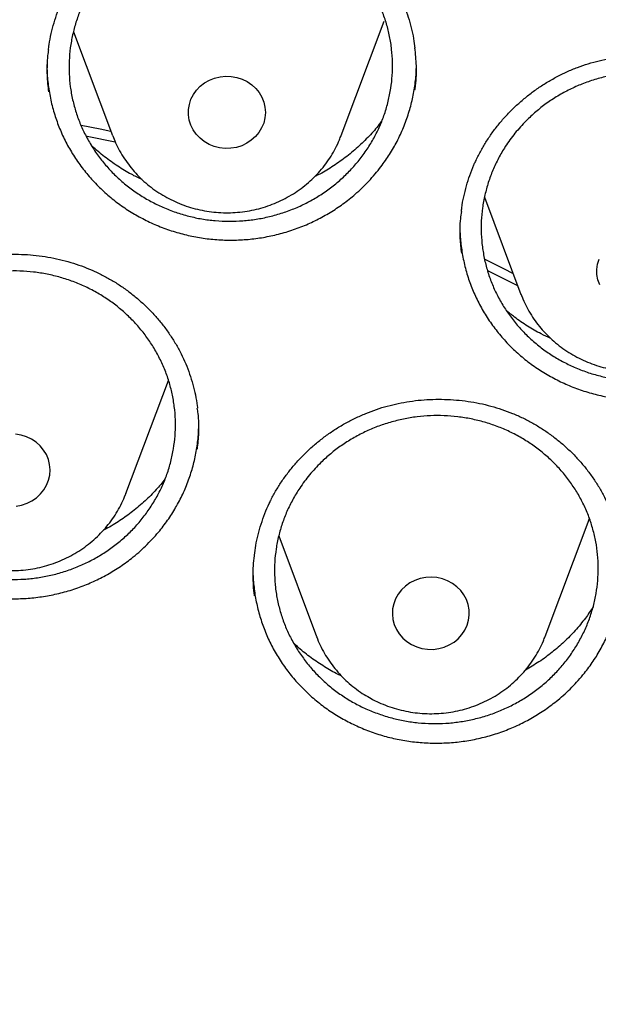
# Model space of a CAD drawing. Header units: millimetres. Extents: x 8 to 795, y 12 to 1770.
# Tile 114 of 127: x 393.66 to 399.67, y 1621.61 to 1631.84. Entities that reach past the tile are written whole.
import ezdxf

# ---------------------------------------------------------------- set-up
doc = ezdxf.new("R2010")
doc.units = ezdxf.units.MM

msp = doc.modelspace()

# ---------------------------------------------------------------- linework, layer by layer
at = {"color": 7, "linetype": 'Continuous', "lineweight": 30}
for p, q in [((396.998, 1630.635), (397.445, 1631.823)), ((394.216, 1631.715), (394.622, 1630.635)), ((397.778, 1631.379), (397.778, 1631.396)), ((398.488, 1629.994), (398.867, 1628.985)), ((398.868, 1628.981), (398.867, 1628.985)), ((394.761, 1626.916), (395.203, 1628.091)), ((394.761, 1626.916), (394.763, 1626.92)), ((399.118, 1625.429), (399.565, 1626.617)), ((399.565, 1626.617), (399.58, 1626.658)), ((396.349, 1626.474), (396.742, 1625.429))]:
    msp.add_line(p, q, dxfattribs=at)
at = {"color": 7, "linetype": 'Continuous', "lineweight": 30, "flags": 128}
for points in [[(395.914, 1631.239), (395.969, 1631.221), (396.021, 1631.196), (396.068, 1631.164), (396.11, 1631.125), (396.145, 1631.082), (396.173, 1631.034), (396.194, 1630.982), (396.206, 1630.929), (396.21, 1630.874), (396.206, 1630.82), (396.193, 1630.766), (396.171, 1630.715), (396.142, 1630.668), (396.106, 1630.624), (396.064, 1630.587), (396.016, 1630.555), (395.964, 1630.53), (395.909, 1630.513), (395.852, 1630.503), (395.793, 1630.502), (395.735, 1630.508), (395.679, 1630.522), (395.625, 1630.544), (395.575, 1630.573), (395.531, 1630.608), (395.492, 1630.649), (395.46, 1630.695), (395.436, 1630.745), (395.419, 1630.797), (395.411, 1630.851), (395.411, 1630.906), (395.42, 1630.96), (395.437, 1631.013), (395.463, 1631.062), (395.495, 1631.108), (395.534, 1631.148), (395.579, 1631.183), (395.629, 1631.211), (395.683, 1631.232), (395.74, 1631.246), (395.798, 1631.252), (395.856, 1631.249), (395.914, 1631.239)], [(394.296, 1630.742), (394.492, 1630.704), (394.605, 1630.681)], [(394.65, 1630.568), (394.359, 1630.626), (394.35, 1630.628)], [(398.49, 1629.35), (398.685, 1629.253), (398.786, 1629.201)], [(399.685, 1629.084), (399.667, 1629.136), (399.657, 1629.19), (399.655, 1629.245), (399.663, 1629.3), (399.678, 1629.352)], [(398.834, 1629.072), (398.565, 1629.209), (398.522, 1629.231)], [(393.62, 1626.785), (393.677, 1626.795), (393.733, 1626.814), (393.784, 1626.839), (393.832, 1626.871), (393.873, 1626.91), (393.909, 1626.953), (393.937, 1627.001), (393.957, 1627.053), (393.969, 1627.106), (393.973, 1627.161), (393.968, 1627.215), (393.955, 1627.269), (393.934, 1627.32), (393.905, 1627.367), (393.869, 1627.41), (393.827, 1627.448), (393.779, 1627.48), (393.727, 1627.504), (393.671, 1627.522), (393.614, 1627.531)], [(397.73, 1625.345), (397.783, 1625.321), (397.838, 1625.305), (397.896, 1625.296), (397.954, 1625.295), (398.012, 1625.303), (398.068, 1625.318), (398.121, 1625.341), (398.171, 1625.37), (398.215, 1625.406), (398.252, 1625.448), (398.283, 1625.494), (398.307, 1625.545), (398.322, 1625.597), (398.33, 1625.652), (398.328, 1625.707), (398.318, 1625.76), (398.3, 1625.813), (398.274, 1625.862), (398.241, 1625.907), (398.201, 1625.946), (398.155, 1625.98), (398.104, 1626.008), (398.05, 1626.028), (397.993, 1626.041), (397.935, 1626.045), (397.877, 1626.042), (397.819, 1626.031), (397.765, 1626.012), (397.713, 1625.985), (397.667, 1625.953), (397.626, 1625.914), (397.591, 1625.869), (397.564, 1625.821), (397.544, 1625.769), (397.533, 1625.716), (397.53, 1625.661), (397.536, 1625.606), (397.55, 1625.553), (397.572, 1625.502), (397.602, 1625.455), (397.639, 1625.413), (397.682, 1625.376), (397.73, 1625.345)]]:
    msp.add_lwpolyline(points, dxfattribs=at)
at = {"color": 7, "linetype": 'Continuous', "lineweight": 30}
for points, knots in [([(358.722, 1619.106), (358.724, 1619.121), (358.744, 1619.292), (358.789, 1619.618), (358.858, 1620.082), (358.935, 1620.546), (359.02, 1621.008), (359.112, 1621.469), (359.211, 1621.928), (359.318, 1622.387), (359.433, 1622.843), (359.555, 1623.298), (359.684, 1623.751), (359.821, 1624.202), (359.965, 1624.651), (360.117, 1625.098), (360.275, 1625.543), (360.441, 1625.985), (360.614, 1626.425), (360.794, 1626.863), (360.982, 1627.297), (361.176, 1627.73), (361.377, 1628.159), (361.585, 1628.585), (361.801, 1629.008), (362.023, 1629.429), (362.252, 1629.846), (362.487, 1630.259), (362.73, 1630.669), (362.979, 1631.076), (363.234, 1631.479), (363.496, 1631.878), (363.765, 1632.274), (364.04, 1632.666), (364.321, 1633.053), (364.609, 1633.437), (364.903, 1633.816), (365.203, 1634.192), (365.509, 1634.562), (365.821, 1634.929), (366.139, 1635.291), (366.463, 1635.648), (366.792, 1636.001), (367.128, 1636.349), (367.469, 1636.692), (367.815, 1637.03), (368.167, 1637.363), (368.524, 1637.691), (368.887, 1638.014), (369.255, 1638.331), (369.628, 1638.644), (370.006, 1638.951), (370.389, 1639.252), (370.777, 1639.548), (371.169, 1639.838), (371.566, 1640.123), (371.968, 1640.402), (372.375, 1640.676), (372.785, 1640.943), (373.201, 1641.204), (373.62, 1641.46), (374.043, 1641.709), (374.471, 1641.953), (374.902, 1642.19), (375.337, 1642.421), (375.776, 1642.646), (376.218, 1642.864), (376.664, 1643.076), (377.113, 1643.282), (377.566, 1643.481), (378.022, 1643.674), (378.481, 1643.86), (378.943, 1644.04), (379.407, 1644.213), (379.875, 1644.379), (380.345, 1644.539), (380.818, 1644.691), (381.293, 1644.838), (381.77, 1644.977), (382.25, 1645.109), (382.732, 1645.235), (383.216, 1645.353), (383.701, 1645.465), (384.189, 1645.569), (384.678, 1645.667), (385.168, 1645.758), (385.66, 1645.841), (386.153, 1645.918), (386.648, 1645.987), (387.144, 1646.05), (387.64, 1646.105), (388.137, 1646.153), (388.635, 1646.194), (389.134, 1646.228), (389.633, 1646.255), (390.133, 1646.275), (390.633, 1646.287), (391.133, 1646.293), (391.633, 1646.291), (392.133, 1646.282), (392.632, 1646.266), (393.132, 1646.242), (393.631, 1646.212), (394.129, 1646.174), (394.627, 1646.13), (395.124, 1646.078), (395.62, 1646.019), (396.115, 1645.953), (396.609, 1645.88), (397.101, 1645.8), (397.592, 1645.712), (398.082, 1645.618), (398.57, 1645.517), (399.057, 1645.409), (399.542, 1645.293), (400.024, 1645.171), (400.505, 1645.042), (400.984, 1644.906), (401.46, 1644.764), (401.934, 1644.614), (402.405, 1644.458), (402.874, 1644.295), (403.34, 1644.125), (403.803, 1643.949), (404.264, 1643.766), (404.721, 1643.576), (405.175, 1643.38), (405.626, 1643.178), (406.074, 1642.969), (406.518, 1642.754), (406.959, 1642.532), (407.396, 1642.304), (407.829, 1642.07), (408.258, 1641.829), (408.683, 1641.583), (409.105, 1641.33), (409.522, 1641.072), (409.935, 1640.807), (410.343, 1640.537), (410.747, 1640.261), (411.147, 1639.979), (411.542, 1639.691), (411.932, 1639.398), (412.317, 1639.099), (412.698, 1638.795), (413.073, 1638.485), (413.443, 1638.17), (413.808, 1637.85), (414.168, 1637.524), (414.523, 1637.194), (414.872, 1636.858), (415.216, 1636.517), (415.554, 1636.172), (415.886, 1635.821), (416.213, 1635.466), (416.534, 1635.107), (416.849, 1634.743), (417.158, 1634.374), (417.461, 1634.001), (417.758, 1633.624), (418.048, 1633.242), (418.333, 1632.856), (418.611, 1632.467), (418.883, 1632.073), (419.148, 1631.675), (419.407, 1631.274), (419.659, 1630.869), (419.905, 1630.461), (420.144, 1630.049), (420.376, 1629.634), (420.601, 1629.215), (420.82, 1628.793), (421.031, 1628.368), (421.236, 1627.941), (421.434, 1627.51), (421.625, 1627.076), (421.808, 1626.64), (421.985, 1626.201), (422.154, 1625.76), (422.316, 1625.317), (422.471, 1624.871), (422.619, 1624.423), (422.759, 1623.973), (422.892, 1623.52), (423.018, 1623.067), (423.136, 1622.611), (423.247, 1622.154), (423.35, 1621.695), (423.446, 1621.234), (423.534, 1620.773), (423.615, 1620.31), (423.689, 1619.846), (423.754, 1619.381), (423.795, 1619.062), (423.813, 1618.898), (423.814, 1618.889)], [0, 0, 0, 0, 0.000525, 0.005758, 0.010991, 0.016224, 0.021457, 0.02669, 0.031923, 0.037156, 0.042389, 0.047622, 0.052854, 0.058087, 0.06332, 0.068553, 0.073785, 0.079018, 0.084251, 0.089483, 0.094716, 0.099949, 0.105181, 0.110413, 0.115646, 0.120878, 0.12611, 0.131343, 0.136575, 0.141807, 0.147039, 0.152271, 0.157503, 0.162735, 0.167967, 0.173199, 0.178431, 0.183663, 0.188894, 0.194126, 0.199358, 0.204589, 0.209821, 0.215052, 0.220284, 0.225515, 0.230746, 0.235978, 0.241209, 0.24644, 0.251671, 0.256902, 0.262133, 0.267364, 0.272595, 0.277826, 0.283057, 0.288288, 0.293519, 0.29875, 0.303981, 0.309211, 0.314442, 0.319673, 0.324903, 0.330134, 0.335365, 0.340595, 0.345826, 0.351056, 0.356287, 0.361517, 0.366748, 0.371978, 0.377208, 0.382439, 0.387669, 0.392899, 0.39813, 0.40336, 0.40859, 0.413821, 0.419051, 0.424281, 0.429511, 0.434741, 0.439972, 0.445202, 0.450432, 0.455662, 0.460892, 0.466122, 0.471353, 0.476583, 0.481813, 0.487043, 0.492273, 0.497503, 0.502733, 0.507963, 0.513194, 0.518424, 0.523654, 0.528884, 0.534114, 0.539344, 0.544574, 0.549804, 0.555035, 0.560265, 0.565495, 0.570725, 0.575955, 0.581185, 0.586416, 0.591646, 0.596876, 0.602106, 0.607337, 0.612567, 0.617797, 0.623027, 0.628258, 0.633488, 0.638718, 0.643949, 0.649179, 0.65441, 0.65964, 0.664871, 0.670101, 0.675332, 0.680562, 0.685793, 0.691023, 0.696254, 0.701485, 0.706715, 0.711946, 0.717177, 0.722408, 0.727638, 0.732869, 0.7381, 0.743331, 0.748562, 0.753793, 0.759024, 0.764256, 0.769487, 0.774718, 0.779949, 0.78518, 0.790412, 0.795643, 0.800875, 0.806106, 0.811338, 0.816569, 0.821801, 0.827033, 0.832264, 0.837496, 0.842728, 0.84796, 0.853192, 0.858424, 0.863656, 0.868888, 0.87412, 0.879352, 0.884584, 0.889817, 0.895049, 0.900281, 0.905514, 0.910746, 0.915979, 0.921211, 0.926444, 0.931676, 0.936909, 0.942142, 0.947374, 0.952607, 0.95784, 0.963073, 0.968306, 0.973539, 0.978772, 0.984005, 0.989238, 0.994471, 0.999704, 1, 1, 1, 1]), ([(394.109, 1632.059), (394.118, 1632.076), (394.142, 1632.128), (394.189, 1632.211), (394.251, 1632.308), (394.32, 1632.403), (394.396, 1632.493), (394.477, 1632.579), (394.565, 1632.66), (394.657, 1632.737), (394.755, 1632.807), (394.856, 1632.872), (394.961, 1632.93), (395.069, 1632.981), (395.18, 1633.026), (395.292, 1633.063), (395.407, 1633.093), (395.524, 1633.117), (395.643, 1633.133), (395.764, 1633.143), (395.887, 1633.146), (396.009, 1633.141), (396.131, 1633.129), (396.252, 1633.11), (396.37, 1633.084), (396.485, 1633.052), (396.597, 1633.012), (396.705, 1632.966), (396.809, 1632.914), (396.911, 1632.855), (397.009, 1632.79), (397.103, 1632.718), (397.194, 1632.64), (397.279, 1632.557), (397.358, 1632.469), (397.432, 1632.377), (397.499, 1632.28), (397.559, 1632.18), (397.612, 1632.078), (397.658, 1631.972), (397.696, 1631.865), (397.728, 1631.755), (397.751, 1631.648), (397.761, 1631.577), (397.765, 1631.544)], [0, 0, 0, 0, 0.011889, 0.035725, 0.059672, 0.08378, 0.108027, 0.132386, 0.156821, 0.18129, 0.205738, 0.230117, 0.254383, 0.278503, 0.302448, 0.32621, 0.349803, 0.373682, 0.397807, 0.42213, 0.446595, 0.471135, 0.495675, 0.52013, 0.544435, 0.568536, 0.592389, 0.615999, 0.63958, 0.663454, 0.687538, 0.711798, 0.736196, 0.760685, 0.785218, 0.809737, 0.834192, 0.858546, 0.88277, 0.906849, 0.930765, 0.954753, 0.978892, 1, 1, 1, 1]), ([(394.632, 1632.456), (394.665, 1632.487), (394.731, 1632.551), (394.841, 1632.637), (394.958, 1632.715), (395.082, 1632.783), (395.211, 1632.84), (395.344, 1632.887), (395.481, 1632.923), (395.621, 1632.948), (395.762, 1632.961), (395.903, 1632.963), (396.045, 1632.954), (396.186, 1632.933), (396.324, 1632.901), (396.457, 1632.859), (396.588, 1632.805), (396.713, 1632.741), (396.832, 1632.667), (396.943, 1632.584), (397.047, 1632.492), (397.143, 1632.392), (397.229, 1632.285), (397.305, 1632.171), (397.371, 1632.051), (397.427, 1631.926), (397.471, 1631.797), (397.504, 1631.666), (397.525, 1631.531), (397.534, 1631.396), (397.531, 1631.26), (397.516, 1631.126), (397.489, 1630.992), (397.451, 1630.86), (397.401, 1630.733), (397.341, 1630.611), (397.269, 1630.493), (397.187, 1630.38), (397.096, 1630.276), (396.997, 1630.179), (396.889, 1630.09), (396.773, 1630.01), (396.651, 1629.94), (396.524, 1629.88), (396.391, 1629.831), (396.255, 1629.792), (396.116, 1629.764), (395.976, 1629.748), (395.833, 1629.743), (395.691, 1629.749), (395.551, 1629.767), (395.413, 1629.796), (395.277, 1629.837), (395.146, 1629.888), (395.02, 1629.949), (394.9, 1630.02), (394.786, 1630.101), (394.68, 1630.191), (394.582, 1630.289), (394.494, 1630.394), (394.415, 1630.507), (394.346, 1630.626), (394.288, 1630.749), (394.241, 1630.876), (394.205, 1631.008), (394.181, 1631.142), (394.169, 1631.277), (394.169, 1631.412), (394.181, 1631.548), (394.205, 1631.682), (394.24, 1631.814), (394.287, 1631.941), (394.345, 1632.066), (394.42, 1632.196), (394.514, 1632.329), (394.593, 1632.413), (394.632, 1632.456)], [0, 0, 0, 0, 0.013187, 0.026465, 0.040032, 0.053698, 0.066979, 0.08026, 0.09373, 0.107397, 0.120674, 0.13395, 0.147416, 0.161079, 0.174351, 0.187624, 0.201086, 0.214744, 0.228016, 0.241288, 0.25475, 0.268407, 0.281682, 0.294957, 0.308421, 0.322081, 0.33536, 0.34864, 0.362109, 0.375774, 0.389059, 0.402343, 0.415817, 0.429488, 0.442681, 0.455966, 0.469539, 0.483213, 0.4965, 0.509786, 0.523263, 0.536936, 0.550219, 0.563503, 0.576976, 0.590645, 0.603923, 0.617201, 0.630669, 0.644333, 0.657606, 0.67088, 0.684343, 0.698003, 0.711274, 0.724546, 0.738007, 0.751665, 0.764938, 0.778212, 0.791675, 0.805334, 0.818611, 0.831889, 0.845357, 0.85902, 0.872303, 0.885586, 0.899059, 0.912728, 0.925921, 0.939205, 0.952778, 0.966451, 0.983132, 1, 1, 1, 1]), ([(393.956, 1631.524), (393.958, 1631.543), (393.965, 1631.6), (393.984, 1631.695), (394.012, 1631.808), (394.049, 1631.918), (394.082, 1632.001), (394.104, 1632.048), (394.109, 1632.059)], [0, 0, 0, 0, 0.1018, 0.311051, 0.519464, 0.72677, 0.932785, 1, 1, 1, 1]), ([(393.956, 1631.526), (393.953, 1631.507), (393.939, 1631.419), (393.937, 1631.272), (393.95, 1631.146), (393.956, 1631.089)], [0, 0, 0, 0, 0.1352355, 0.6052815, 1, 1, 1, 1]), ([(397.764, 1631.111), (397.767, 1631.126), (397.78, 1631.209), (397.784, 1631.355), (397.771, 1631.485), (397.765, 1631.547)], [0, 0, 0, 0, 0.102914, 0.575534, 1, 1, 1, 1]), ([(393.942, 1631.378), (393.941, 1631.363), (393.939, 1631.296), (393.95, 1631.177), (393.974, 1631.023), (394.012, 1630.872), (394.063, 1630.725), (394.126, 1630.584), (394.202, 1630.447), (394.291, 1630.317), (394.39, 1630.195), (394.498, 1630.082), (394.618, 1629.976), (394.746, 1629.882), (394.882, 1629.798), (395.024, 1629.726), (395.174, 1629.664), (395.329, 1629.616), (395.486, 1629.58), (395.645, 1629.557), (395.808, 1629.547), (395.97, 1629.55), (396.131, 1629.566), (396.289, 1629.595), (396.446, 1629.637), (396.599, 1629.691), (396.745, 1629.758), (396.885, 1629.835), (397.019, 1629.924), (397.154, 1630.032), (397.289, 1630.16), (397.371, 1630.261), (397.412, 1630.312)], [0, 0, 0, 0, 0.010005, 0.043377, 0.077109, 0.111339, 0.144425, 0.177739, 0.211317, 0.245447, 0.278564, 0.31191, 0.345519, 0.379676, 0.41282, 0.446194, 0.479929, 0.514159, 0.54726, 0.580592, 0.614189, 0.648338, 0.681448, 0.714791, 0.7484, 0.782561, 0.815659, 0.848988, 0.882584, 0.91673, 0.958138, 1, 1, 1, 1]), ([(398.393, 1630.365), (398.402, 1630.382), (398.426, 1630.434), (398.472, 1630.518), (398.533, 1630.616), (398.601, 1630.711), (398.676, 1630.802), (398.756, 1630.889), (398.843, 1630.971), (398.935, 1631.049), (399.031, 1631.121), (399.132, 1631.186), (399.236, 1631.246), (399.344, 1631.299), (399.454, 1631.345), (399.566, 1631.383), (399.68, 1631.415), (399.797, 1631.44), (399.916, 1631.458), (400.037, 1631.47), (400.16, 1631.474), (400.282, 1631.471), (400.404, 1631.461), (400.525, 1631.444), (400.643, 1631.42), (400.759, 1631.389), (400.871, 1631.351), (400.979, 1631.307), (401.084, 1631.256), (401.186, 1631.199), (401.285, 1631.135), (401.38, 1631.065), (401.471, 1630.989), (401.557, 1630.907), (401.637, 1630.82), (401.712, 1630.729), (401.78, 1630.634), (401.841, 1630.535), (401.895, 1630.433), (401.942, 1630.329), (401.982, 1630.222), (402.014, 1630.113), (402.039, 1630.002), (402.053, 1629.925), (402.056, 1629.886), (402.056, 1629.884)], [0, 0, 0, 0, 0.0118433, 0.0355798, 0.0594262, 0.0834316, 0.1075765, 0.131833, 0.1561657, 0.1805336, 0.2048814, 0.2291605, 0.2533296, 0.2773529, 0.301203, 0.3248713, 0.3483707, 0.3721543, 0.3961835, 0.4204106, 0.4447779, 0.4692204, 0.4936627, 0.5180192, 0.5422266, 0.5662304, 0.5899878, 0.6135014, 0.6369871, 0.6607638, 0.6847496, 0.7089125, 0.7332124, 0.757604, 0.7820393, 0.8064606, 0.8308178, 0.8550741, 0.8792014, 0.9031822, 0.9269863, 0.9508869, 0.9749275, 0.9991054, 1, 1, 1, 1]), ([(397.412, 1630.312), (397.443, 1630.355), (397.503, 1630.439), (397.581, 1630.575), (397.648, 1630.719), (397.701, 1630.867), (397.741, 1631.017), (397.767, 1631.17), (397.779, 1631.276), (397.778, 1631.331), (397.778, 1631.333)], [0, 0, 0, 0, 0.139737, 0.280459, 0.424244, 0.569077, 0.708609, 0.85017, 0.992743, 1, 1, 1, 1]), ([(398.921, 1630.789), (398.954, 1630.821), (399.02, 1630.884), (399.13, 1630.97), (399.248, 1631.048), (399.372, 1631.115), (399.501, 1631.173), (399.634, 1631.219), (399.772, 1631.256), (399.912, 1631.28), (400.053, 1631.294), (400.194, 1631.296), (400.336, 1631.287), (400.476, 1631.266), (400.614, 1631.234), (400.747, 1631.192), (400.878, 1631.138), (401.002, 1631.074), (401.121, 1631), (401.231, 1630.918), (401.335, 1630.825), (401.43, 1630.726), (401.516, 1630.618), (401.591, 1630.505), (401.657, 1630.385), (401.712, 1630.261), (401.756, 1630.132), (401.787, 1630.001), (401.808, 1629.867), (401.816, 1629.731), (401.813, 1629.596), (401.797, 1629.462), (401.77, 1629.328), (401.731, 1629.197), (401.68, 1629.07), (401.619, 1628.948), (401.547, 1628.83), (401.465, 1628.718), (401.374, 1628.614), (401.274, 1628.518), (401.165, 1628.428), (401.049, 1628.349), (400.927, 1628.279), (400.8, 1628.219), (400.667, 1628.169), (400.53, 1628.13), (400.391, 1628.103), (400.251, 1628.086), (400.108, 1628.081), (399.966, 1628.088), (399.826, 1628.106), (399.688, 1628.135), (399.552, 1628.175), (399.422, 1628.226), (399.296, 1628.287), (399.176, 1628.358), (399.063, 1628.439), (398.957, 1628.529), (398.86, 1628.627), (398.772, 1628.732), (398.694, 1628.844), (398.625, 1628.963), (398.568, 1629.086), (398.522, 1629.213), (398.487, 1629.345), (398.464, 1629.478), (398.452, 1629.613), (398.453, 1629.748), (398.465, 1629.884), (398.49, 1630.017), (398.526, 1630.149), (398.573, 1630.276), (398.632, 1630.401), (398.708, 1630.53), (398.802, 1630.662), (398.881, 1630.747), (398.921, 1630.789)], [0, 0, 0, 0, 0.01319, 0.026472, 0.040043, 0.053713, 0.066903, 0.08033, 0.093756, 0.107427, 0.120613, 0.134035, 0.147457, 0.161124, 0.174305, 0.187723, 0.20114, 0.214801, 0.227979, 0.241393, 0.254807, 0.268465, 0.281643, 0.295057, 0.308471, 0.322129, 0.335311, 0.348728, 0.362145, 0.375807, 0.388993, 0.402416, 0.415839, 0.429505, 0.442696, 0.456124, 0.469551, 0.483222, 0.496416, 0.509701, 0.523275, 0.536949, 0.550141, 0.563424, 0.576997, 0.59067, 0.603858, 0.617281, 0.630705, 0.644374, 0.657556, 0.670975, 0.684394, 0.698057, 0.711235, 0.72465, 0.738065, 0.751723, 0.764901, 0.778315, 0.791728, 0.805386, 0.818566, 0.831982, 0.845398, 0.859058, 0.872243, 0.885664, 0.899085, 0.91275, 0.92594, 0.939366, 0.952792, 0.966462, 0.983138, 1, 1, 1, 1]), ([(397.421, 1630.79), (397.412, 1630.778), (397.372, 1630.721), (397.289, 1630.628), (397.171, 1630.512), (397.042, 1630.404), (396.904, 1630.309), (396.797, 1630.244), (396.735, 1630.215), (396.723, 1630.209)], [0, 0, 0, 0, 0.05105, 0.229644, 0.409478, 0.593219, 0.77831, 0.95699, 1, 1, 1, 1]), ([(394.624, 1630.633), (394.633, 1630.609), (394.654, 1630.555), (394.695, 1630.476), (394.744, 1630.394), (394.8, 1630.317), (394.862, 1630.243), (394.93, 1630.175), (395.003, 1630.112), (395.081, 1630.054), (395.164, 1630.003), (395.25, 1629.958), (395.34, 1629.919), (395.433, 1629.887), (395.529, 1629.862), (395.626, 1629.845), (395.724, 1629.835), (395.823, 1629.832), (395.922, 1629.837), (396.02, 1629.849), (396.117, 1629.868), (396.212, 1629.895), (396.305, 1629.929), (396.395, 1629.97), (396.481, 1630.017), (396.563, 1630.071), (396.64, 1630.13), (396.712, 1630.196), (396.779, 1630.266), (396.84, 1630.342), (396.894, 1630.421), (396.941, 1630.505), (396.976, 1630.576), (396.992, 1630.621), (396.997, 1630.635)], [0, 0, 0, 0, 0.025556, 0.0570893, 0.0886603, 0.1202764, 0.1519432, 0.1836646, 0.2154431, 0.2472794, 0.2791729, 0.3111216, 0.3431224, 0.3751712, 0.4072634, 0.4393936, 0.4715562, 0.5037451, 0.5359539, 0.5681745, 0.6003991, 0.6326206, 0.6648315, 0.6970241, 0.7291908, 0.7613241, 0.7934166, 0.825462, 0.8574543, 0.8893892, 0.9212637, 0.9530762, 0.9848274, 1, 1, 1, 1]), ([(394.928, 1630.178), (394.891, 1630.196), (394.804, 1630.237), (394.673, 1630.316), (394.537, 1630.414), (394.446, 1630.488), (394.404, 1630.531), (394.401, 1630.534)], [0, 0, 0, 0, 0.19285, 0.451144, 0.715058, 0.980915, 1, 1, 1, 1]), ([(398.248, 1629.845), (398.249, 1629.858), (398.254, 1629.91), (398.271, 1629.999), (398.299, 1630.112), (398.334, 1630.222), (398.367, 1630.306), (398.388, 1630.353), (398.393, 1630.365)], [0, 0, 0, 0, 0.073159, 0.28879, 0.503553, 0.717171, 0.929448, 1, 1, 1, 1]), ([(398.248, 1629.847), (398.244, 1629.822), (398.23, 1629.73), (398.228, 1629.583), (398.242, 1629.464), (398.248, 1629.413)], [0, 0, 0, 0, 0.173423, 0.645297, 1, 1, 1, 1]), ([(398.233, 1629.702), (398.233, 1629.68), (398.232, 1629.608), (398.244, 1629.484), (398.269, 1629.331), (398.309, 1629.181), (398.361, 1629.035), (398.426, 1628.895), (398.503, 1628.759), (398.593, 1628.63), (398.693, 1628.51), (398.803, 1628.398), (398.923, 1628.295), (399.052, 1628.202), (399.189, 1628.121), (399.332, 1628.05), (399.482, 1627.991), (399.637, 1627.945), (399.794, 1627.911), (399.954, 1627.891), (400.116, 1627.883), (400.278, 1627.888), (400.439, 1627.906), (400.597, 1627.937), (400.754, 1627.981), (400.906, 1628.037), (401.052, 1628.105), (401.191, 1628.184), (401.324, 1628.275), (401.458, 1628.384), (401.592, 1628.514), (401.673, 1628.617), (401.714, 1628.668)], [0, 0, 0, 0, 0.013684, 0.046924, 0.080522, 0.114617, 0.147535, 0.180738, 0.214174, 0.248161, 0.281107, 0.31434, 0.347806, 0.381817, 0.414824, 0.448061, 0.481656, 0.515745, 0.548687, 0.58192, 0.615387, 0.649402, 0.682366, 0.71562, 0.74911, 0.78315, 0.816107, 0.849355, 0.882837, 0.916869, 0.958207, 1, 1, 1, 1]), ([(391.882, 1628.397), (391.891, 1628.413), (391.918, 1628.463), (391.968, 1628.545), (392.035, 1628.639), (392.108, 1628.729), (392.188, 1628.816), (392.273, 1628.898), (392.364, 1628.975), (392.46, 1629.047), (392.561, 1629.113), (392.665, 1629.173), (392.772, 1629.226), (392.883, 1629.273), (392.995, 1629.312), (393.109, 1629.344), (393.225, 1629.369), (393.343, 1629.388), (393.463, 1629.399), (393.585, 1629.403), (393.707, 1629.401), (393.829, 1629.391), (393.95, 1629.374), (394.07, 1629.35), (394.187, 1629.319), (394.301, 1629.281), (394.41, 1629.237), (394.516, 1629.187), (394.618, 1629.13), (394.717, 1629.068), (394.812, 1628.998), (394.903, 1628.923), (394.99, 1628.842), (395.071, 1628.756), (395.147, 1628.665), (395.216, 1628.57), (395.279, 1628.471), (395.335, 1628.369), (395.383, 1628.264), (395.424, 1628.158), (395.458, 1628.049), (395.484, 1627.939), (395.499, 1627.856), (395.504, 1627.809), (395.505, 1627.801)], [0, 0, 0, 0, 0.012077, 0.036287, 0.06061, 0.085094, 0.10972, 0.13446, 0.159277, 0.184129, 0.20896, 0.23372, 0.258368, 0.282866, 0.307187, 0.331304, 0.355289, 0.379541, 0.404044, 0.428751, 0.453601, 0.478531, 0.503463, 0.528309, 0.553006, 0.577496, 0.601736, 0.625727, 0.649688, 0.673947, 0.698418, 0.723071, 0.747863, 0.772749, 0.797681, 0.8226, 0.847456, 0.87221, 0.896835, 0.921313, 0.945613, 0.970001, 0.994535, 1, 1, 1, 1]), ([(392.384, 1628.736), (392.417, 1628.768), (392.483, 1628.83), (392.594, 1628.914), (392.712, 1628.991), (392.837, 1629.057), (392.966, 1629.113), (393.1, 1629.158), (393.237, 1629.193), (393.378, 1629.216), (393.519, 1629.228), (393.66, 1629.229), (393.803, 1629.218), (393.943, 1629.196), (394.08, 1629.163), (394.214, 1629.119), (394.344, 1629.064), (394.469, 1628.998), (394.587, 1628.924), (394.697, 1628.84), (394.801, 1628.747), (394.896, 1628.646), (394.981, 1628.538), (395.056, 1628.425), (395.121, 1628.304), (395.176, 1628.179), (395.219, 1628.05), (395.25, 1627.919), (395.27, 1627.784), (395.278, 1627.649), (395.273, 1627.514), (395.257, 1627.38), (395.229, 1627.247), (395.19, 1627.116), (395.139, 1626.99), (395.077, 1626.869), (395.005, 1626.752), (394.922, 1626.641), (394.83, 1626.537), (394.729, 1626.442), (394.62, 1626.355), (394.503, 1626.276), (394.381, 1626.208), (394.253, 1626.15), (394.12, 1626.101), (393.983, 1626.064), (393.844, 1626.038), (393.703, 1626.023), (393.561, 1626.02), (393.418, 1626.028), (393.278, 1626.047), (393.141, 1626.077), (393.005, 1626.119), (392.874, 1626.171), (392.748, 1626.234), (392.629, 1626.306), (392.516, 1626.388), (392.41, 1626.479), (392.314, 1626.578), (392.226, 1626.683), (392.148, 1626.796), (392.08, 1626.916), (392.023, 1627.039), (391.977, 1627.166), (391.943, 1627.298), (391.92, 1627.432), (391.91, 1627.567), (391.911, 1627.701), (391.924, 1627.837), (391.949, 1627.97), (391.986, 1628.101), (392.033, 1628.227), (392.093, 1628.351), (392.169, 1628.48), (392.264, 1628.611), (392.344, 1628.694), (392.384, 1628.736)], [0, 0, 0, 0, 0.013185, 0.026462, 0.040027, 0.053693, 0.066972, 0.080251, 0.09372, 0.107386, 0.120662, 0.133938, 0.147404, 0.161066, 0.174339, 0.187613, 0.201076, 0.214736, 0.22801, 0.241284, 0.254747, 0.268407, 0.281683, 0.29496, 0.308426, 0.322088, 0.335369, 0.34865, 0.36212, 0.375787, 0.389071, 0.402355, 0.415829, 0.4295, 0.442691, 0.455975, 0.469547, 0.483219, 0.496504, 0.509789, 0.523263, 0.536934, 0.550215, 0.563497, 0.576968, 0.590635, 0.603913, 0.61719, 0.630657, 0.64432, 0.657594, 0.670868, 0.684332, 0.697992, 0.711266, 0.724539, 0.738002, 0.751661, 0.764937, 0.778212, 0.791678, 0.805339, 0.818618, 0.831898, 0.845367, 0.859032, 0.872315, 0.885599, 0.899072, 0.912741, 0.925932, 0.939216, 0.952788, 0.96646, 0.983137, 1, 1, 1, 1]), ([(398.869, 1628.982), (398.875, 1628.967), (398.891, 1628.922), (398.926, 1628.851), (398.974, 1628.768), (399.028, 1628.689), (399.088, 1628.615), (399.154, 1628.545), (399.226, 1628.48), (399.303, 1628.421), (399.384, 1628.368), (399.47, 1628.32), (399.559, 1628.28), (399.651, 1628.246), (399.745, 1628.219), (399.842, 1628.2), (399.94, 1628.187), (400.039, 1628.182), (400.138, 1628.185), (400.236, 1628.195), (400.334, 1628.212), (400.43, 1628.237), (400.523, 1628.269), (400.614, 1628.307), (400.701, 1628.353), (400.784, 1628.405), (400.863, 1628.463), (400.937, 1628.527), (401.005, 1628.596), (401.067, 1628.67), (401.124, 1628.748), (401.173, 1628.831), (401.212, 1628.908), (401.232, 1628.959), (401.24, 1628.98)], [0, 0, 0, 0, 0.015879, 0.047479, 0.079114, 0.110793, 0.142521, 0.174303, 0.206142, 0.238039, 0.269993, 0.302003, 0.334066, 0.366179, 0.398337, 0.430535, 0.462766, 0.495026, 0.527308, 0.559604, 0.591906, 0.624207, 0.6565, 0.688776, 0.721029, 0.753251, 0.785434, 0.817571, 0.849657, 0.881686, 0.913655, 0.945563, 0.977409, 1, 1, 1, 1]), ([(399.176, 1628.527), (399.143, 1628.542), (399.059, 1628.58), (398.933, 1628.654), (398.812, 1628.736), (398.742, 1628.795), (398.713, 1628.819)], [0, 0, 0, 0, 0.200484, 0.497384, 0.796345, 1, 1, 1, 1]), ([(395.504, 1627.375), (395.51, 1627.43), (395.523, 1627.555), (395.52, 1627.699), (395.506, 1627.785), (395.503, 1627.803)], [0, 0, 0, 0, 0.391111, 0.870334, 1, 1, 1, 1]), ([(396.269, 1626.85), (396.278, 1626.867), (396.304, 1626.918), (396.353, 1627), (396.417, 1627.095), (396.489, 1627.187), (396.567, 1627.276), (396.65, 1627.36), (396.74, 1627.439), (396.834, 1627.513), (396.933, 1627.581), (397.036, 1627.643), (397.143, 1627.699), (397.252, 1627.748), (397.364, 1627.79), (397.477, 1627.825), (397.592, 1627.852), (397.71, 1627.873), (397.829, 1627.888), (397.951, 1627.895), (398.073, 1627.895), (398.196, 1627.888), (398.317, 1627.874), (398.437, 1627.853), (398.555, 1627.825), (398.669, 1627.79), (398.78, 1627.749), (398.887, 1627.701), (398.99, 1627.647), (399.09, 1627.587), (399.186, 1627.52), (399.279, 1627.447), (399.367, 1627.368), (399.45, 1627.284), (399.528, 1627.195), (399.599, 1627.102), (399.664, 1627.005), (399.722, 1626.904), (399.772, 1626.801), (399.816, 1626.696), (399.852, 1626.588), (399.88, 1626.479), (399.899, 1626.385), (399.905, 1626.328), (399.907, 1626.309)], [0, 0, 0, 0, 0.011993, 0.036027, 0.060173, 0.084478, 0.108924, 0.133483, 0.158119, 0.182791, 0.207443, 0.232025, 0.256496, 0.280819, 0.304968, 0.328913, 0.352726, 0.376805, 0.401133, 0.425662, 0.450335, 0.475085, 0.499837, 0.524504, 0.549021, 0.573333, 0.597397, 0.621214, 0.645, 0.669081, 0.693374, 0.717847, 0.742459, 0.767166, 0.791918, 0.816658, 0.841334, 0.86591, 0.890357, 0.914657, 0.93878, 0.962989, 0.987345, 1, 1, 1, 1]), ([(396.787, 1627.237), (396.821, 1627.268), (396.888, 1627.33), (396.999, 1627.414), (397.118, 1627.49), (397.243, 1627.556), (397.373, 1627.612), (397.506, 1627.656), (397.645, 1627.691), (397.785, 1627.714), (397.927, 1627.725), (398.068, 1627.725), (398.21, 1627.714), (398.35, 1627.692), (398.487, 1627.658), (398.62, 1627.614), (398.75, 1627.559), (398.874, 1627.493), (398.992, 1627.418), (399.101, 1627.334), (399.204, 1627.241), (399.298, 1627.14), (399.383, 1627.032), (399.457, 1626.919), (399.521, 1626.798), (399.575, 1626.673), (399.616, 1626.544), (399.647, 1626.413), (399.665, 1626.279), (399.672, 1626.144), (399.667, 1626.009), (399.65, 1625.876), (399.621, 1625.743), (399.58, 1625.612), (399.528, 1625.486), (399.465, 1625.365), (399.392, 1625.249), (399.308, 1625.139), (399.216, 1625.036), (399.115, 1624.941), (399.005, 1624.854), (398.887, 1624.776), (398.764, 1624.708), (398.637, 1624.65), (398.503, 1624.602), (398.365, 1624.565), (398.225, 1624.54), (398.085, 1624.525), (397.942, 1624.522), (397.8, 1624.53), (397.66, 1624.55), (397.523, 1624.581), (397.387, 1624.623), (397.256, 1624.675), (397.131, 1624.738), (397.013, 1624.81), (396.9, 1624.892), (396.795, 1624.984), (396.7, 1625.082), (396.613, 1625.188), (396.536, 1625.301), (396.469, 1625.42), (396.413, 1625.544), (396.368, 1625.671), (396.335, 1625.802), (396.313, 1625.936), (396.304, 1626.071), (396.306, 1626.205), (396.32, 1626.34), (396.347, 1626.474), (396.384, 1626.604), (396.433, 1626.73), (396.494, 1626.854), (396.571, 1626.981), (396.667, 1627.112), (396.747, 1627.195), (396.787, 1627.237)], [0, 0, 0, 0, 0.013189, 0.02647, 0.040039, 0.053709, 0.066992, 0.080275, 0.093748, 0.107418, 0.120698, 0.133978, 0.147448, 0.161114, 0.17439, 0.187666, 0.201132, 0.214794, 0.228068, 0.241341, 0.254805, 0.268464, 0.281738, 0.295012, 0.308475, 0.322135, 0.335411, 0.348688, 0.362154, 0.375816, 0.389097, 0.402378, 0.415848, 0.429515, 0.442799, 0.456083, 0.469557, 0.483227, 0.496419, 0.509703, 0.523275, 0.536947, 0.550138, 0.56342, 0.576991, 0.590662, 0.603943, 0.617225, 0.630696, 0.644363, 0.657641, 0.670918, 0.684385, 0.698048, 0.711322, 0.724596, 0.73806, 0.75172, 0.764994, 0.778267, 0.79173, 0.80539, 0.818665, 0.831941, 0.845406, 0.859067, 0.872346, 0.885626, 0.899095, 0.91276, 0.926043, 0.939326, 0.952799, 0.966469, 0.983141, 1, 1, 1, 1]), ([(391.678, 1627.647), (391.679, 1627.608), (391.679, 1627.516), (391.696, 1627.373), (391.727, 1627.221), (391.772, 1627.073), (391.829, 1626.929), (391.898, 1626.79), (391.98, 1626.656), (392.074, 1626.53), (392.177, 1626.413), (392.292, 1626.303), (392.416, 1626.203), (392.548, 1626.114), (392.687, 1626.035), (392.834, 1625.968), (392.986, 1625.913), (393.141, 1625.87), (393.299, 1625.84), (393.461, 1625.823), (393.624, 1625.819), (393.785, 1625.828), (393.945, 1625.85), (394.104, 1625.884), (394.259, 1625.932), (394.408, 1625.991), (394.552, 1626.062), (394.689, 1626.145), (394.829, 1626.246), (394.97, 1626.367), (395.056, 1626.464), (395.1, 1626.513)], [0, 0, 0, 0, 0.026275, 0.060607, 0.095445, 0.129126, 0.163038, 0.197219, 0.231962, 0.265681, 0.299633, 0.333852, 0.36863, 0.402382, 0.436369, 0.470723, 0.505581, 0.539292, 0.573238, 0.607455, 0.642234, 0.67595, 0.709903, 0.744128, 0.778915, 0.812612, 0.846546, 0.88075, 0.915515, 0.957529, 1, 1, 1, 1]), ([(395.1, 1626.513), (395.132, 1626.554), (395.197, 1626.635), (395.28, 1626.768), (395.354, 1626.908), (395.414, 1627.053), (395.461, 1627.202), (395.494, 1627.352), (395.515, 1627.505), (395.518, 1627.607), (395.519, 1627.658)], [0, 0, 0, 0, 0.123569, 0.248013, 0.375176, 0.503271, 0.626409, 0.751336, 0.877156, 1, 1, 1, 1]), ([(395.166, 1627.064), (395.137, 1627.027), (395.073, 1626.948), (394.96, 1626.836), (394.834, 1626.728), (394.697, 1626.631), (394.595, 1626.567), (394.536, 1626.538), (394.526, 1626.533)], [0, 0, 0, 0, 0.168423, 0.367886, 0.570253, 0.765602, 0.963735, 1, 1, 1, 1]), ([(393.359, 1626.132), (393.38, 1626.129), (393.434, 1626.121), (393.522, 1626.114), (393.621, 1626.114), (393.719, 1626.121), (393.817, 1626.136), (393.914, 1626.158), (394.008, 1626.187), (394.1, 1626.223), (394.188, 1626.267), (394.273, 1626.316), (394.353, 1626.372), (394.429, 1626.434), (394.499, 1626.501), (394.564, 1626.573), (394.622, 1626.65), (394.675, 1626.731), (394.719, 1626.816), (394.748, 1626.88), (394.76, 1626.915), (394.762, 1626.921)], [0, 0, 0, 0, 0.036899, 0.093136, 0.149408, 0.205712, 0.26203, 0.318351, 0.374663, 0.430951, 0.487202, 0.543403, 0.599542, 0.655605, 0.711582, 0.767463, 0.823242, 0.878914, 0.934477, 0.989934, 1, 1, 1, 1]), ([(396.096, 1626.275), (396.1, 1626.308), (396.11, 1626.379), (396.133, 1626.487), (396.165, 1626.598), (396.204, 1626.707), (396.24, 1626.791), (396.263, 1626.838), (396.269, 1626.85)], [0, 0, 0, 0, 0.165067, 0.357905, 0.549968, 0.741005, 0.930839, 1, 1, 1, 1]), ([(396.095, 1626.278), (396.094, 1626.274), (396.081, 1626.203), (396.081, 1626.062), (396.082, 1625.922), (396.094, 1625.853), (396.094, 1625.851)], [0, 0, 0, 0, 0.025894, 0.505156, 0.985932, 1, 1, 1, 1]), ([(399.526, 1625.048), (399.558, 1625.089), (399.621, 1625.172), (399.702, 1625.306), (399.772, 1625.447), (399.83, 1625.593), (399.874, 1625.742), (399.904, 1625.893), (399.92, 1626.034), (399.921, 1626.125), (399.921, 1626.163)], [0, 0, 0, 0, 0.127281, 0.255461, 0.38644, 0.518378, 0.645272, 0.773072, 0.90367, 1, 1, 1, 1]), ([(396.081, 1626.134), (396.081, 1626.134), (396.079, 1626.082), (396.087, 1625.979), (396.106, 1625.825), (396.141, 1625.675), (396.188, 1625.528), (396.247, 1625.386), (396.32, 1625.248), (396.405, 1625.117), (396.501, 1624.993), (396.607, 1624.879), (396.724, 1624.772), (396.849, 1624.675), (396.983, 1624.589), (397.124, 1624.514), (397.272, 1624.45), (397.425, 1624.398), (397.581, 1624.36), (397.74, 1624.333), (397.902, 1624.32), (398.064, 1624.32), (398.226, 1624.332), (398.385, 1624.358), (398.543, 1624.396), (398.697, 1624.447), (398.846, 1624.51), (398.987, 1624.584), (399.123, 1624.67), (399.261, 1624.774), (399.399, 1624.898), (399.484, 1624.998), (399.526, 1625.048)], [0, 0, 0, 0, 0.000343, 0.034035, 0.068089, 0.102646, 0.136017, 0.169675, 0.203571, 0.238025, 0.271429, 0.305124, 0.339055, 0.373539, 0.407009, 0.440712, 0.474778, 0.509345, 0.542751, 0.576451, 0.610389, 0.644884, 0.678307, 0.712024, 0.74598, 0.780495, 0.813906, 0.84761, 0.881554, 0.916054, 0.957799, 1, 1, 1, 1]), ([(399.616, 1625.734), (399.59, 1625.696), (399.533, 1625.611), (399.432, 1625.49), (399.317, 1625.372), (399.191, 1625.263), (399.057, 1625.164), (398.96, 1625.107), (398.913, 1625.079)], [0, 0, 0, 0, 0.144924, 0.319426, 0.48772, 0.657183, 0.83033, 1, 1, 1, 1]), ([(397, 1625.02), (396.989, 1625.025), (396.927, 1625.052), (396.822, 1625.114), (396.685, 1625.206), (396.578, 1625.289), (396.521, 1625.345), (396.504, 1625.362)], [0, 0, 0, 0, 0.0617148, 0.3309771, 0.6021084, 0.8791348, 1, 1, 1, 1]), ([(396.743, 1625.427), (396.746, 1625.419), (396.759, 1625.381), (396.79, 1625.316), (396.836, 1625.232), (396.888, 1625.152), (396.947, 1625.077), (397.012, 1625.006), (397.082, 1624.939), (397.157, 1624.879), (397.234, 1624.826), (397.286, 1624.797), (397.31, 1624.783)], [0, 0, 0, 0, 0.029058, 0.138081, 0.24722, 0.356502, 0.465949, 0.575578, 0.6854, 0.795422, 0.905643, 1, 1, 1, 1]), ([(397.31, 1624.783), (397.329, 1624.773), (397.377, 1624.748), (397.457, 1624.714), (397.55, 1624.681), (397.645, 1624.657), (397.743, 1624.639), (397.841, 1624.628), (397.94, 1624.625), (398.039, 1624.63), (398.137, 1624.642), (398.234, 1624.661), (398.329, 1624.687), (398.422, 1624.721), (398.512, 1624.762), (398.598, 1624.809), (398.68, 1624.862), (398.758, 1624.922), (398.83, 1624.987), (398.897, 1625.058), (398.958, 1625.133), (399.012, 1625.212), (399.06, 1625.296), (399.095, 1625.369), (399.112, 1625.415), (399.118, 1625.431)], [0, 0, 0, 0, 0.029854, 0.074827, 0.119844, 0.164922, 0.210054, 0.255232, 0.300447, 0.345689, 0.390949, 0.436215, 0.481477, 0.526725, 0.571946, 0.617132, 0.662272, 0.707354, 0.75237, 0.797312, 0.842174, 0.88695, 0.93164, 0.976244, 1, 1, 1, 1])]:
    msp.add_open_spline(points, degree=3, knots=knots, dxfattribs=at)

doc.saveas('drawing.dxf')
